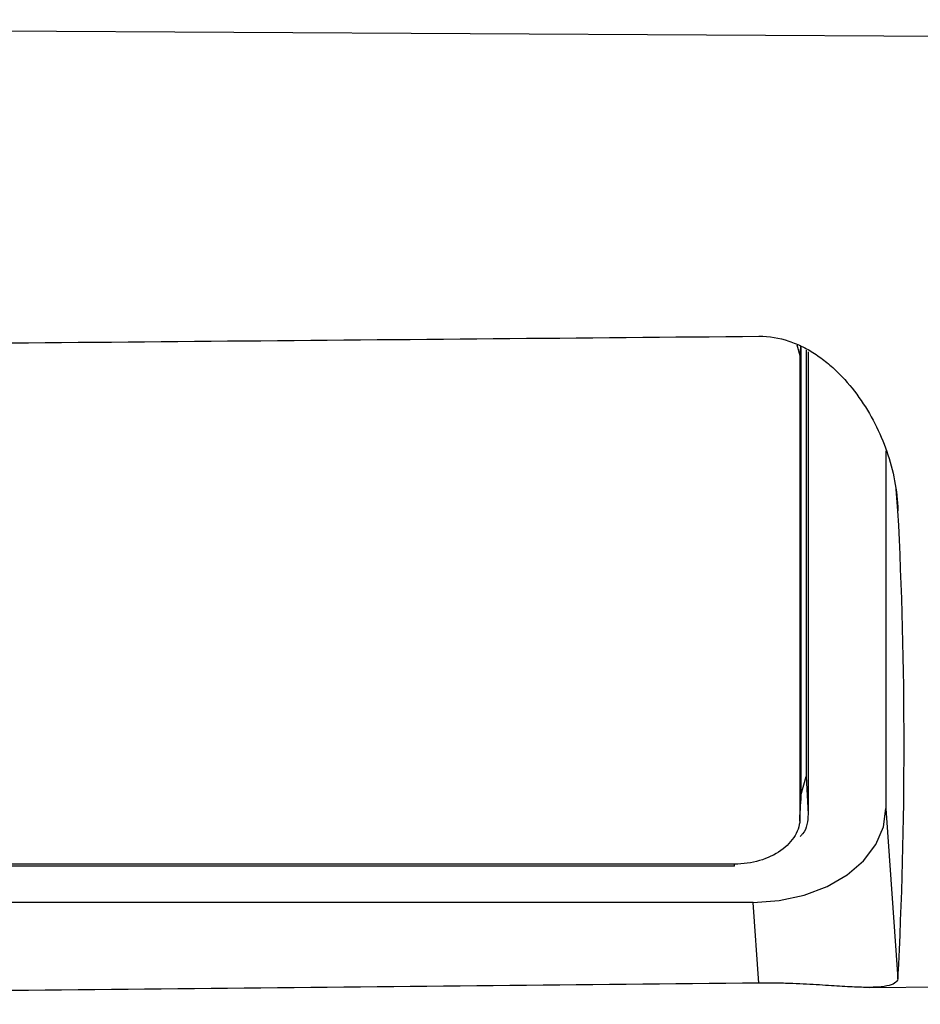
# Model space of a CAD drawing. Header units: millimetres. Extents: x -103 to 103, y -108 to 42.
# Tile 15 of 27: x 42 to 76, y -107 to -70. Entities that reach past the tile are written whole.
import ezdxf

# ---------------------------------------------------------------- set-up
doc = ezdxf.new("R2010")
doc.units = ezdxf.units.MM

msp = doc.modelspace()

# ---------------------------------------------------------------- linework, layer by layer
at = {"color": 7, "linetype": 'Continuous', "lineweight": 25}
for p, q in [((-30.5, -70.166), (88.2, -70.849)), ((71.649, -82.397), (71.765, -82.808)), ((71.8, -82.484), (71.8, -99.496)), ((72, -82.6), (72, -98.647)), ((71.765, -82.808), (71.765, -100.203)), ((72.07, -82.667), (72.07, -100.061)), ((75, -86.386), (75, -99.854)), ((71.8, -99.358), (72, -98.647)), ((72, -98.647), (72.07, -100.061)), ((71.76, -100.327), (71.798, -99.557)), ((71.765, -100.203), (71.8, -99.496)), ((71.8, -99.496), (71.798, -99.557)), ((75, -99.854), (75.451, -106.265)), ((69.3, -101.946), (-10.1, -101.946)), ((69.3, -102.02), (-10.1, -102.02)), ((70.007, -103.385), (-10.807, -103.385)), ((70.221, -106.423), (70.007, -103.385)), ((74.373, -106.585), (87.206, -106.473))]:
    msp.add_line(p, q, dxfattribs=at)
at = {"color": 8, "linetype": 'Continuous', "lineweight": 25}
for p, q in [((71.782, -82.474), (71.765, -82.808)), ((75.451, -88.646), (75.388, -87.836)), ((69.3, -102.02), (69.3, -101.946))]:
    msp.add_line(p, q, dxfattribs=at)
at = {"color": 7, "linetype": 'Continuous', "lineweight": 25, "flags": 128}
msp.add_lwpolyline([(70.007, -103.385), (70.982, -103.317), (71.919, -103.116), (72.782, -102.79), (73.538, -102.351), (74.159, -101.816), (74.62, -101.206), (74.904, -100.543), (75, -99.854)], dxfattribs=at)
at = {"color": 7, "linetype": 'Continuous', "lineweight": 25}
msp.add_arc((-92.614, -97.456), 168.296, 356.9995, 3.00051, dxfattribs=at)
for points, knots in [([(-11.077, -82.798), (2.695, -82.678), (29.794, -82.442), (56.894, -82.198), (70.221, -82.079)], [0, 0, 0, 0, 0.508208, 1, 1, 1, 1]), ([(70.221, -82.079), (70.608, -82.075), (70.983, -82.14), (71.528, -82.322), (71.707, -82.398), (72.049, -82.569), (72.214, -82.666), (72.532, -82.879), (72.686, -82.995), (72.98, -83.241), (73.12, -83.371), (73.52, -83.776), (73.763, -84.069), (74.207, -84.694), (74.407, -85.026), (74.754, -85.706), (74.903, -86.056), (75.152, -86.772), (75.252, -87.14), (75.396, -87.89), (75.44, -88.267), (75.451, -88.646)], [0, 0, 0, 0, 0.125, 0.125, 0.1875, 0.1875, 0.25, 0.25, 0.3125, 0.3125, 0.375, 0.375, 0.5, 0.5, 0.625, 0.625, 0.75, 0.75, 0.875, 0.875, 1, 1, 1, 1]), ([(71.765, -100.203), (71.765, -100.431), (71.701, -100.659), (71.454, -101.081), (71.271, -101.274), (70.815, -101.597), (70.541, -101.726), (69.945, -101.901), (69.623, -101.946), (69.3, -101.946)], [0, 0, 0, 0, 0.25, 0.25, 0.5, 0.5, 0.75, 0.75, 1, 1, 1, 1]), ([(72.07, -100.061), (72.056, -100.328), (72.041, -100.632), (71.804, -100.871), (71.774, -100.901)], [0, 0, 0, 0, 0.876188, 1, 1, 1, 1]), ([(75.451, -106.265), (75.428, -106.396), (75.281, -106.482), (74.907, -106.557), (74.755, -106.572), (74.409, -106.587), (74.213, -106.586), (73.772, -106.573), (73.526, -106.56), (72.99, -106.527), (72.7, -106.507), (72.059, -106.468), (71.72, -106.45), (71.173, -106.431), (70.985, -106.426), (70.606, -106.421), (70.415, -106.421), (70.221, -106.423)], [0, 0, 0, 0, 0.25, 0.25, 0.375, 0.375, 0.5, 0.5, 0.625, 0.625, 0.75, 0.75, 0.875, 0.875, 0.9375, 0.9375, 1, 1, 1, 1]), ([(70.221, -106.423), (56.894, -106.556), (29.794, -106.826), (2.695, -107.088), (-11.077, -107.222)], [0, 0, 0, 0, 0.491792, 1, 1, 1, 1])]:
    msp.add_open_spline(points, degree=3, knots=knots, dxfattribs=at)

doc.saveas('drawing.dxf')
